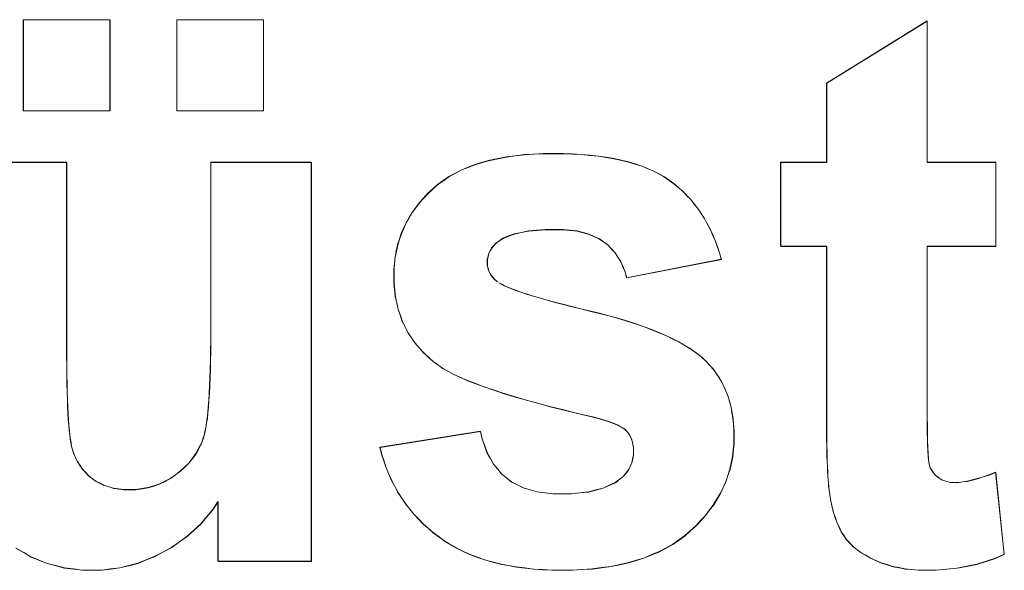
# Model space of a CAD drawing. Extents: x 229 to 926, y 37 to 878.
# Tile 75 of 163: x 318.38 to 322.86, y 824.49 to 826.99. Entities that reach past the tile are written whole.
import ezdxf
from ezdxf.lldxf.tags import DXFTag

# ---------------------------------------------------------------- set-up
doc = ezdxf.new("R2010")
doc.units = 0
doc.layers.get('0').update_dxf_attribs({"linetype": 'fein_strichliert', "lineweight": 13})
doc.layers.add('Beschriftung', color=7, linetype='Continuous', lineweight=25)
doc.layers.add('Beschriftung-A03CPAFWA9', color=7, linetype='Continuous', lineweight=25)
tags = doc.linetypes.add('fein_strichliert', pattern=[4, 1, -2, 1]).pattern_tags.tags
tags[8:9] = [DXFTag(74, 4), DXFTag(75, 0), DXFTag(340, '0'), DXFTag(46, 0.0), DXFTag(50, 0.0), DXFTag(44, 0.0), DXFTag(45, 0.0)]
tags[6:7] = [DXFTag(74, 4), DXFTag(75, 0), DXFTag(340, '0'), DXFTag(46, 0.0), DXFTag(50, 0.0), DXFTag(44, 0.0), DXFTag(45, 0.0)]
tags[4:5] = [DXFTag(74, 4), DXFTag(75, 0), DXFTag(340, '0'), DXFTag(46, 0.0), DXFTag(50, 0.0), DXFTag(44, 0.0), DXFTag(45, 0.0)]

# ---------------------------------------------------------------- blocks, each defined once
blk = doc.blocks.new('Referenz-A03CPAFUA9', base_point=(255.7277, 66.0323))
at = {"layer": 'Beschriftung', "color": 0, "lineweight": -2}
for p, q in [((318.3997, 826.5738), (318.3997, 826.9873)), ((318.3997, 826.9873), (318.7935, 826.9873)), ((318.7935, 826.9873), (318.7935, 826.5738)), ((319.0975, 826.5738), (319.0975, 826.9873)), ((319.0975, 826.9873), (319.4914, 826.9873)), ((319.4914, 826.9873), (319.4914, 826.5738)), ((322.052, 826.6995), (322.5093, 826.9816)), ((322.5093, 826.9816), (322.5093, 826.3395)), ((322.052, 826.3395), (322.052, 826.6995)), ((318.7935, 826.5738), (318.3997, 826.5738)), ((319.4914, 826.5738), (319.0975, 826.5738)), ((320.6366, 826.3694), (320.6769, 826.3744)), ((320.6769, 826.3744), (320.7203, 826.3769)), ((320.7203, 826.3769), (320.7638, 826.3794)), ((320.7638, 826.3794), (320.8102, 826.3794)), ((320.8102, 826.3794), (320.8544, 826.3794)), ((320.8544, 826.3794), (320.8958, 826.3776)), ((320.8958, 826.3776), (320.9371, 826.3756)), ((320.9371, 826.3756), (320.9757, 826.3719)), ((318.1394, 826.3395), (318.5967, 826.3395)), ((318.5967, 826.3395), (318.5967, 825.5077)), ((319.2518, 825.5758), (319.2518, 826.3395)), ((319.2518, 826.3395), (319.7092, 826.3395)), ((319.7092, 826.3395), (319.7092, 824.5273)), ((320.4218, 826.3169), (320.453, 826.3293)), ((320.453, 826.3293), (320.4873, 826.3394)), ((320.4873, 826.3394), (320.5215, 826.3494)), ((320.5215, 826.3494), (320.5588, 826.3569)), ((320.5588, 826.3569), (320.5962, 826.3644)), ((320.5962, 826.3644), (320.6366, 826.3694)), ((320.9757, 826.3719), (321.0142, 826.3681)), ((321.0142, 826.3681), (321.0499, 826.3624)), ((321.0499, 826.3624), (321.0856, 826.3567)), ((321.0856, 826.3567), (321.1185, 826.3492)), ((321.1185, 826.3492), (321.1514, 826.3415)), ((321.1514, 826.3415), (321.1814, 826.332)), ((321.1814, 826.332), (321.2114, 826.3226)), ((321.8433, 825.9584), (321.8433, 826.3395)), ((321.8433, 826.3395), (322.052, 826.3395)), ((322.5093, 826.3395), (322.8214, 826.3395)), ((322.8214, 826.3395), (322.8214, 825.9584)), ((320.334, 826.2743), (320.3623, 826.2894)), ((320.3623, 826.2894), (320.3904, 826.3044)), ((320.3904, 826.3044), (320.4218, 826.3169)), ((321.2114, 826.3226), (321.2386, 826.3112)), ((321.2386, 826.3112), (321.2658, 826.2999)), ((321.2658, 826.2999), (321.2901, 826.2866)), ((321.2901, 826.2866), (321.3145, 826.2733)), ((320.2617, 826.2192), (320.2838, 826.2393)), ((320.2838, 826.2393), (320.309, 826.2568)), ((320.309, 826.2568), (320.334, 826.2743)), ((321.3145, 826.2733), (321.3359, 826.2581)), ((321.3359, 826.2581), (321.3576, 826.2429)), ((321.3576, 826.2429), (321.3773, 826.2259)), ((320.2202, 826.178), (320.2396, 826.1992)), ((320.2396, 826.1992), (320.2617, 826.2192)), ((321.3773, 826.2259), (321.3972, 826.209)), ((321.3972, 826.209), (321.4152, 826.1902)), ((320.1843, 826.1345), (320.2009, 826.1569)), ((320.2009, 826.1569), (320.2202, 826.178)), ((321.4152, 826.1902), (321.4335, 826.1714)), ((321.4335, 826.1714), (321.4499, 826.1508)), ((321.4499, 826.1508), (321.4664, 826.1302)), ((320.1539, 826.0886), (320.1677, 826.1121)), ((320.1677, 826.1121), (320.1843, 826.1345)), ((321.4664, 826.1302), (321.4813, 826.1077)), ((321.4813, 826.1077), (321.496, 826.0853)), ((320.129, 826.0403), (320.1401, 826.065)), ((320.1401, 826.065), (320.1539, 826.0886)), ((321.496, 826.0853), (321.5092, 826.061)), ((321.5092, 826.061), (321.5223, 826.0369)), ((320.1097, 825.9897), (320.118, 826.0156)), ((320.118, 826.0156), (320.129, 826.0403)), ((320.6323, 826.0148), (320.6066, 826.0049)), ((320.6646, 826.0214), (320.6323, 826.0148)), ((320.6967, 826.028), (320.6646, 826.0214)), ((320.7354, 826.0312), (320.6967, 826.028)), ((320.7739, 826.0345), (320.7354, 826.0312)), ((320.8189, 826.0345), (320.7739, 826.0345)), ((320.8544, 826.0345), (320.8189, 826.0345)), ((320.886, 826.031), (320.8544, 826.0345)), ((320.9175, 826.0275), (320.886, 826.031)), ((320.945, 826.0204), (320.9175, 826.0275)), ((320.9724, 826.0134), (320.945, 826.0204)), ((321.5223, 826.0369), (321.5338, 826.0107)), ((320.1014, 825.9639), (320.1097, 825.9897)), ((320.5483, 825.9724), (320.5386, 825.9617)), ((320.5613, 825.9818), (320.5483, 825.9724)), ((320.5807, 825.9949), (320.5613, 825.9818)), ((320.6066, 826.0049), (320.5807, 825.9949)), ((320.9958, 826.0027), (320.9724, 826.0134)), ((321.0191, 825.9922), (320.9958, 826.0027)), ((321.0383, 825.9781), (321.0191, 825.9922)), ((321.0576, 825.9639), (321.0383, 825.9781)), ((321.5338, 826.0107), (321.5452, 825.9847)), ((321.5452, 825.9847), (321.5549, 825.9568)), ((320.0903, 825.9097), (320.0959, 825.9368)), ((320.0959, 825.9368), (320.1014, 825.9639)), ((320.516, 825.9266), (320.5127, 825.9131)), ((320.5225, 825.9388), (320.516, 825.9266)), ((320.5289, 825.9509), (320.5225, 825.9388)), ((320.5386, 825.9617), (320.5289, 825.9509)), ((321.0737, 825.9467), (321.0576, 825.9639)), ((321.0899, 825.9295), (321.0737, 825.9467)), ((321.1029, 825.9092), (321.0899, 825.9295)), ((321.5549, 825.9568), (321.5648, 825.9289)), ((321.5648, 825.9289), (321.5729, 825.8993)), ((322.052, 825.9584), (321.8433, 825.9584)), ((322.052, 825.1682), (322.052, 825.9584)), ((322.8214, 825.9584), (322.5093, 825.9584)), ((322.5093, 825.9584), (322.5093, 825.2284)), ((320.0848, 825.8533), (320.0876, 825.8815)), ((320.0876, 825.8815), (320.0903, 825.9097)), ((320.5127, 825.9131), (320.5095, 825.8996)), ((320.5095, 825.8996), (320.5095, 825.8847)), ((320.5095, 825.8847), (320.5095, 825.8719)), ((321.1159, 825.8888), (321.1029, 825.9092)), ((321.126, 825.8653), (321.1159, 825.8888)), ((321.5729, 825.8993), (321.1428, 825.8154)), ((320.0848, 825.8239), (320.0848, 825.8533)), ((320.5095, 825.8719), (320.5123, 825.8601)), ((320.5123, 825.8601), (320.5152, 825.8483)), ((320.5152, 825.8483), (320.5208, 825.8375)), ((320.5208, 825.8375), (320.5264, 825.8265)), ((321.1359, 825.842), (321.126, 825.8653)), ((321.1428, 825.8154), (321.1359, 825.842)), ((320.0848, 825.7913), (320.0848, 825.8239)), ((320.088, 825.7605), (320.0848, 825.7913)), ((320.5264, 825.8265), (320.5435, 825.8068)), ((320.5435, 825.8068), (320.5548, 825.7978)), ((320.5625, 825.7919), (320.575, 825.7853)), ((320.0911, 825.7297), (320.088, 825.7605)), ((320.575, 825.7853), (320.5874, 825.7787)), ((320.5874, 825.7787), (320.6045, 825.7716)), ((320.6045, 825.7716), (320.6216, 825.7644)), ((320.6216, 825.7644), (320.6435, 825.7566)), ((320.6435, 825.7566), (320.6653, 825.7488)), ((320.6653, 825.7488), (320.692, 825.7404)), ((320.0975, 825.7006), (320.0911, 825.7297)), ((320.692, 825.7404), (320.7186, 825.732)), ((320.7186, 825.732), (320.7499, 825.723)), ((320.7499, 825.723), (320.7812, 825.7139)), ((320.7812, 825.7139), (320.8173, 825.7043)), ((320.8173, 825.7043), (320.8533, 825.6946)), ((320.1039, 825.6716), (320.0975, 825.7006)), ((320.1135, 825.6444), (320.1039, 825.6716)), ((320.8533, 825.6946), (320.894, 825.6844)), ((320.894, 825.6844), (320.9348, 825.6742)), ((320.9348, 825.6742), (320.9802, 825.6633)), ((320.9802, 825.6633), (321.0257, 825.6525)), ((320.1231, 825.6171), (320.1135, 825.6444)), ((320.1359, 825.5916), (320.1231, 825.6171)), ((321.0257, 825.6525), (321.0678, 825.641)), ((321.0678, 825.641), (321.1098, 825.6296)), ((321.1098, 825.6296), (321.1484, 825.6175)), ((321.1484, 825.6175), (321.1871, 825.6054)), ((319.2518, 825.5272), (319.2518, 825.5758)), ((320.1487, 825.5662), (320.1359, 825.5916)), ((321.1871, 825.6054), (321.2222, 825.5927)), ((321.2222, 825.5927), (321.2575, 825.58)), ((321.2575, 825.58), (321.2893, 825.5666)), ((319.2513, 825.4832), (319.2518, 825.5272)), ((320.1647, 825.5425), (320.1487, 825.5662)), ((320.1807, 825.5188), (320.1647, 825.5425)), ((321.2893, 825.5666), (321.3209, 825.5533)), ((321.3209, 825.5533), (321.3493, 825.5394)), ((321.3493, 825.5394), (321.3776, 825.5256)), ((321.3776, 825.5256), (321.4025, 825.511)), ((318.5967, 825.5077), (318.5967, 825.4599)), ((319.2507, 825.4391), (319.2513, 825.4832)), ((320.1998, 825.4969), (320.1807, 825.5188)), ((320.2189, 825.4751), (320.1998, 825.4969)), ((321.4025, 825.511), (321.4274, 825.4964)), ((321.4274, 825.4964), (321.4488, 825.4812)), ((321.4488, 825.4812), (321.4703, 825.4661)), ((318.5967, 825.4599), (318.597, 825.4168)), ((319.2497, 825.3996), (319.2507, 825.4391)), ((320.2413, 825.4549), (320.2189, 825.4751)), ((320.2637, 825.4349), (320.2413, 825.4549)), ((320.2893, 825.4165), (320.2637, 825.4349)), ((321.4703, 825.4661), (321.4884, 825.4503)), ((321.4884, 825.4503), (321.5062, 825.4343)), ((321.5062, 825.4343), (321.5217, 825.4168)), ((318.597, 825.4168), (318.5975, 825.3738)), ((319.2486, 825.3601), (319.2497, 825.3996)), ((320.3077, 825.4033), (320.2893, 825.4165)), ((320.3325, 825.3898), (320.3077, 825.4033)), ((320.3572, 825.3762), (320.3325, 825.3898)), ((321.5217, 825.4168), (321.5374, 825.3992)), ((321.5374, 825.3992), (321.5508, 825.3801)), ((318.5975, 825.3738), (318.5983, 825.3352)), ((319.247, 825.325), (319.2486, 825.3601)), ((320.3884, 825.3623), (320.3572, 825.3762)), ((320.4194, 825.3484), (320.3884, 825.3623)), ((320.4568, 825.3342), (320.4194, 825.3484)), ((321.5508, 825.3801), (321.5641, 825.3611)), ((321.5641, 825.3611), (321.5753, 825.3404)), ((318.5983, 825.3352), (318.5991, 825.2967)), ((319.2454, 825.29), (319.247, 825.325)), ((320.4942, 825.3199), (320.4568, 825.3342)), ((320.5379, 825.3053), (320.4942, 825.3199)), ((320.5817, 825.2908), (320.5379, 825.3053)), ((321.5753, 825.3404), (321.5864, 825.3197)), ((321.5864, 825.3197), (321.5953, 825.2973)), ((318.5991, 825.2967), (318.6003, 825.2629)), ((318.6003, 825.2629), (318.6014, 825.229)), ((319.2411, 825.229), (319.2433, 825.2594)), ((319.2433, 825.2594), (319.2454, 825.29)), ((320.6317, 825.2759), (320.5817, 825.2908)), ((320.6817, 825.261), (320.6317, 825.2759)), ((320.738, 825.2456), (320.6817, 825.261)), ((321.5953, 825.2973), (321.6043, 825.2751)), ((321.6043, 825.2751), (321.6109, 825.2513)), ((318.6014, 825.229), (318.603, 825.1998)), ((319.2385, 825.2029), (319.2411, 825.229)), ((320.7944, 825.2304), (320.738, 825.2456)), ((320.8571, 825.2148), (320.7944, 825.2304)), ((320.9197, 825.1991), (320.8571, 825.2148)), ((321.6109, 825.2513), (321.6176, 825.2275)), ((321.6176, 825.2275), (321.622, 825.2021)), ((322.5093, 825.2284), (322.5093, 825.2007)), ((318.603, 825.1998), (318.6045, 825.1705)), ((318.6045, 825.1705), (318.6066, 825.1459)), ((319.2327, 825.1554), (319.2358, 825.1769)), ((319.2358, 825.1769), (319.2385, 825.2029)), ((320.9887, 825.1831), (320.9197, 825.1991)), ((321.0183, 825.1759), (320.9887, 825.1831)), ((321.0427, 825.1684), (321.0183, 825.1759)), ((321.067, 825.1607), (321.0427, 825.1684)), ((321.622, 825.2021), (321.6265, 825.1766)), ((321.6265, 825.1766), (321.6288, 825.1496)), ((322.052, 825.1364), (322.052, 825.1682)), ((322.5093, 825.2007), (322.5095, 825.1758)), ((322.5095, 825.1758), (322.5096, 825.151)), ((318.6066, 825.1459), (318.6085, 825.1213)), ((318.6085, 825.1213), (318.6108, 825.1014)), ((319.2258, 825.117), (319.2294, 825.134)), ((319.2294, 825.134), (319.2327, 825.1554)), ((321.086, 825.1529), (321.067, 825.1607)), ((321.1051, 825.1451), (321.086, 825.1529)), ((321.1188, 825.1369), (321.1051, 825.1451)), ((321.1326, 825.1287), (321.1188, 825.1369)), ((321.1494, 825.1112), (321.1326, 825.1287)), ((321.6288, 825.1496), (321.631, 825.1227)), ((321.631, 825.1227), (321.631, 825.094)), ((322.0523, 825.1073), (322.052, 825.1364)), ((322.5096, 825.151), (322.5098, 825.1291)), ((322.5098, 825.1291), (322.5102, 825.1071)), ((318.6108, 825.1014), (318.6132, 825.0813)), ((318.6132, 825.0813), (318.616, 825.0659)), ((319.2093, 825.0626), (319.2178, 825.0875)), ((319.2178, 825.0875), (319.222, 825.1)), ((319.222, 825.1), (319.2258, 825.117)), ((320.0212, 825.0456), (320.4786, 825.118)), ((320.4786, 825.118), (320.486, 825.0831)), ((320.486, 825.0831), (320.497, 825.0525)), ((321.1554, 825.1011), (321.1494, 825.1112)), ((321.1615, 825.0909), (321.1554, 825.1011)), ((321.1655, 825.0797), (321.1615, 825.0909)), ((321.1696, 825.0684), (321.1655, 825.0797)), ((321.631, 825.094), (321.631, 825.063)), ((322.0524, 825.0782), (322.0523, 825.1073)), ((322.0529, 825.0517), (322.0524, 825.0782)), ((322.5102, 825.1071), (322.5106, 825.0881)), ((322.5106, 825.0881), (322.511, 825.069)), ((318.616, 825.0659), (318.6187, 825.0505)), ((318.6187, 825.0505), (318.6218, 825.0398)), ((318.6218, 825.0398), (318.6282, 825.0183)), ((319.1849, 825.0168), (319.1971, 825.0397)), ((319.1971, 825.0397), (319.2093, 825.0626)), ((320.0292, 825.0134), (320.0212, 825.0456)), ((320.497, 825.0525), (320.5081, 825.0218)), ((321.1716, 825.056), (321.1696, 825.0684)), ((321.1737, 825.0435), (321.1716, 825.056)), ((321.1737, 825.0299), (321.1737, 825.0435)), ((321.1737, 825.0099), (321.1737, 825.0299)), ((321.6279, 825.0329), (321.6248, 825.0029)), ((321.631, 825.063), (321.6279, 825.0329)), ((322.0534, 825.0253), (322.0529, 825.0517)), ((322.511, 825.069), (322.5116, 825.0528)), ((322.5116, 825.0528), (322.5122, 825.0368)), ((322.5122, 825.0368), (322.5128, 825.0234)), ((318.6282, 825.0183), (318.637, 824.999)), ((318.637, 824.999), (318.6459, 824.9797)), ((319.1533, 824.975), (319.1691, 824.9959)), ((319.1691, 824.9959), (319.1849, 825.0168)), ((320.0393, 824.9828), (320.0292, 825.0134)), ((320.5081, 825.0218), (320.5229, 824.9954)), ((320.5229, 824.9954), (320.5377, 824.9689)), ((321.1661, 824.9739), (321.1699, 824.9919)), ((321.1699, 824.9919), (321.1737, 825.0099)), ((321.6248, 825.0029), (321.6185, 824.974)), ((322.054, 825.0015), (322.0534, 825.0253)), ((322.0548, 824.9777), (322.054, 825.0015)), ((322.5128, 825.0234), (322.5135, 825.0102)), ((322.5135, 825.0102), (322.5144, 824.9998)), ((322.5144, 824.9998), (322.5152, 824.9895)), ((322.5152, 824.9895), (322.5183, 824.97)), ((318.6459, 824.9797), (318.6573, 824.9627)), ((318.6573, 824.9627), (318.6687, 824.9457)), ((318.6687, 824.9457), (318.6827, 824.9308)), ((319.1144, 824.9373), (319.1338, 824.9561)), ((319.1338, 824.9561), (319.1533, 824.975)), ((320.0495, 824.9523), (320.0393, 824.9828)), ((320.0618, 824.9234), (320.0495, 824.9523)), ((320.5377, 824.9689), (320.5563, 824.9467)), ((320.5563, 824.9467), (320.5748, 824.9244)), ((321.1398, 824.9281), (321.1511, 824.942)), ((321.1511, 824.942), (321.1586, 824.958)), ((321.1586, 824.958), (321.1661, 824.9739)), ((321.6124, 824.9451), (321.6031, 824.9173)), ((321.6185, 824.974), (321.6124, 824.9451)), ((322.0556, 824.9566), (322.0548, 824.9777)), ((322.0566, 824.9354), (322.0556, 824.9566)), ((322.5183, 824.97), (322.5227, 824.9516)), ((322.5227, 824.9516), (322.533, 824.9365)), ((318.6827, 824.9308), (318.6968, 824.916)), ((318.6968, 824.916), (318.7135, 824.9034)), ((318.7135, 824.9034), (318.7301, 824.8908)), ((319.0435, 824.891), (319.0682, 824.9036)), ((319.0682, 824.9036), (319.0913, 824.9205)), ((319.0913, 824.9205), (319.1144, 824.9373)), ((320.0742, 824.8946), (320.0618, 824.9234)), ((320.5748, 824.9244), (320.5972, 824.9064)), ((320.5972, 824.9064), (320.6195, 824.8883)), ((321.0913, 824.8852), (321.1135, 824.9022)), ((321.1135, 824.9022), (321.1285, 824.9141)), ((321.1285, 824.9141), (321.1398, 824.9281)), ((321.6031, 824.9173), (321.5939, 824.8894)), ((322.0577, 824.917), (322.0566, 824.9354)), ((322.0589, 824.8985), (322.0577, 824.917)), ((322.0603, 824.8827), (322.0589, 824.8985)), ((322.533, 824.9365), (322.5432, 824.9214)), ((322.5432, 824.9214), (322.559, 824.9094)), ((322.559, 824.9094), (322.5749, 824.8975)), ((322.5749, 824.8975), (322.5943, 824.8915)), ((322.6912, 824.8913), (322.7143, 824.8971)), ((322.7143, 824.8971), (322.7373, 824.9028)), ((322.7373, 824.9028), (322.7639, 824.9114)), ((322.7639, 824.9114), (322.7904, 824.9201)), ((322.7904, 824.9201), (322.8205, 824.9315)), ((322.8205, 824.9315), (322.8595, 824.5591)), ((318.7301, 824.8908), (318.7489, 824.8814)), ((318.7489, 824.8814), (318.7677, 824.872)), ((318.7677, 824.872), (318.7889, 824.8657)), ((318.7889, 824.8657), (318.8099, 824.8594)), ((318.8099, 824.8594), (318.8332, 824.8563)), ((318.8332, 824.8563), (318.8566, 824.8532)), ((318.8566, 824.8532), (318.8821, 824.8532)), ((318.8821, 824.8532), (318.9113, 824.8532)), ((318.9113, 824.8532), (318.939, 824.8573)), ((318.939, 824.8573), (318.9666, 824.8616)), ((318.9666, 824.8616), (318.9928, 824.87)), ((318.9928, 824.87), (319.0189, 824.8784)), ((319.0189, 824.8784), (319.0435, 824.891)), ((320.0887, 824.8674), (320.0742, 824.8946)), ((320.1033, 824.8402), (320.0887, 824.8674)), ((320.6195, 824.8883), (320.6462, 824.8747)), ((320.6462, 824.8747), (320.6731, 824.8612)), ((320.6731, 824.8612), (320.7044, 824.8521)), ((320.7044, 824.8521), (320.7356, 824.8431)), ((320.9691, 824.8426), (321.0023, 824.8511)), ((321.0023, 824.8511), (321.0357, 824.8597)), ((321.0357, 824.8597), (321.0634, 824.8724)), ((321.0634, 824.8724), (321.0913, 824.8852)), ((321.5816, 824.8627), (321.5691, 824.836)), ((321.5939, 824.8894), (321.5816, 824.8627)), ((322.0616, 824.8669), (322.0603, 824.8827)), ((322.0632, 824.8539), (322.0616, 824.8669)), ((322.0648, 824.8407), (322.0632, 824.8539)), ((322.5943, 824.8915), (322.6136, 824.8855)), ((322.6136, 824.8855), (322.6364, 824.8855)), ((322.6364, 824.8855), (322.6523, 824.8855)), ((322.6523, 824.8855), (322.6718, 824.8885)), ((322.6718, 824.8885), (322.6912, 824.8913)), ((320.1201, 824.8146), (320.1033, 824.8402)), ((320.1369, 824.7892), (320.1201, 824.8146)), ((320.7356, 824.8431), (320.7713, 824.8386)), ((320.7713, 824.8386), (320.807, 824.8341)), ((320.807, 824.8341), (320.8472, 824.8341)), ((320.8472, 824.8341), (320.8915, 824.8341)), ((320.8915, 824.8341), (320.9303, 824.8384)), ((320.9303, 824.8384), (320.9691, 824.8426)), ((321.5537, 824.8103), (321.5382, 824.7847)), ((321.5691, 824.836), (321.5537, 824.8103)), ((322.0667, 824.8302), (322.0648, 824.8407)), ((322.0711, 824.8009), (322.0667, 824.8302)), ((319.261, 824.7622), (319.2337, 824.7299)), ((319.2845, 824.7984), (319.261, 824.7622)), ((319.2845, 824.5273), (319.2845, 824.7984)), ((320.1559, 824.7654), (320.1369, 824.7892)), ((320.1748, 824.7416), (320.1559, 824.7654)), ((321.5382, 824.7847), (321.5196, 824.7601)), ((322.0773, 824.7745), (322.0711, 824.8009)), ((322.0836, 824.7481), (322.0773, 824.7745)), ((319.2337, 824.7299), (319.2064, 824.6975)), ((320.196, 824.7194), (320.1748, 824.7416)), ((320.2173, 824.6972), (320.196, 824.7194)), ((321.501, 824.7356), (321.4794, 824.7121)), ((321.5196, 824.7601), (321.501, 824.7356)), ((322.0916, 824.7248), (322.0836, 824.7481)), ((322.0996, 824.7014), (322.0916, 824.7248)), ((319.2064, 824.6975), (319.1754, 824.669)), ((320.2407, 824.6768), (320.2173, 824.6972)), ((320.2642, 824.6563), (320.2407, 824.6768)), ((321.4578, 824.6886), (321.433, 824.6663)), ((321.4794, 824.7121), (321.4578, 824.6886)), ((322.1095, 824.6811), (322.0996, 824.7014)), ((322.1192, 824.6607), (322.1095, 824.6811)), ((319.1445, 824.6405), (319.1098, 824.6159)), ((319.1754, 824.669), (319.1445, 824.6405)), ((320.2899, 824.6376), (320.2642, 824.6563)), ((320.3155, 824.6188), (320.2899, 824.6376)), ((321.4082, 824.6439), (321.3805, 824.6243)), ((321.433, 824.6663), (321.4082, 824.6439)), ((322.1308, 824.6434), (322.1192, 824.6607)), ((322.1424, 824.6261), (322.1308, 824.6434)), ((318.4009, 824.5674), (318.3664, 824.5874)), ((319.0751, 824.5912), (319.0368, 824.5704)), ((319.1098, 824.6159), (319.0751, 824.5912)), ((320.3435, 824.6023), (320.3155, 824.6188)), ((320.3714, 824.5859), (320.3435, 824.6023)), ((320.4017, 824.5718), (320.3714, 824.5859)), ((321.3222, 824.588), (321.2915, 824.5712)), ((321.3528, 824.6048), (321.3222, 824.588)), ((321.3805, 824.6243), (321.3528, 824.6048)), ((322.1572, 824.6105), (322.1424, 824.6261)), ((322.1722, 824.5948), (322.1572, 824.6105)), ((322.1903, 824.5807), (322.1722, 824.5948)), ((318.4354, 824.5474), (318.4009, 824.5674)), ((318.4722, 824.5324), (318.4354, 824.5474)), ((318.9984, 824.5496), (318.959, 824.534)), ((319.0368, 824.5704), (318.9984, 824.5496)), ((320.4319, 824.5577), (320.4017, 824.5718)), ((320.4645, 824.5459), (320.4319, 824.5577)), ((320.497, 824.5342), (320.4645, 824.5459)), ((321.2242, 824.5432), (321.1876, 824.532)), ((321.2579, 824.5572), (321.2242, 824.5432)), ((321.2915, 824.5712), (321.2579, 824.5572)), ((322.2085, 824.5666), (322.1903, 824.5807)), ((322.23, 824.5541), (322.2085, 824.5666)), ((322.2515, 824.5417), (322.23, 824.5541)), ((322.2763, 824.5307), (322.2515, 824.5417)), ((322.8197, 824.5412), (322.7773, 824.5277)), ((322.8595, 824.5591), (322.8197, 824.5412)), ((318.5088, 824.5174), (318.4722, 824.5324)), ((318.5478, 824.5073), (318.5088, 824.5174)), ((318.5868, 824.4973), (318.5478, 824.5073)), ((318.628, 824.4923), (318.5868, 824.4973)), ((318.797, 824.4925), (318.7554, 824.4872)), ((318.8385, 824.4977), (318.797, 824.4925)), ((318.879, 824.508), (318.8385, 824.4977)), ((318.9195, 824.5184), (318.879, 824.508)), ((318.959, 824.534), (318.9195, 824.5184)), ((319.7092, 824.5273), (319.2845, 824.5273)), ((320.5318, 824.5248), (320.497, 824.5342)), ((320.5667, 824.5155), (320.5318, 824.5248)), ((320.6038, 824.5084), (320.5667, 824.5155)), ((320.6409, 824.5014), (320.6038, 824.5084)), ((320.6804, 824.4967), (320.6409, 824.5014)), ((320.7198, 824.492), (320.6804, 824.4967)), ((320.9867, 824.4928), (320.9412, 824.4901)), ((321.0292, 824.4985), (320.9867, 824.4928)), ((321.0718, 824.504), (321.0292, 824.4985)), ((321.1114, 824.5125), (321.0718, 824.504)), ((321.1509, 824.5209), (321.1114, 824.5125)), ((321.1876, 824.532), (321.1509, 824.5209)), ((322.301, 824.5199), (322.2763, 824.5307)), ((322.3274, 824.5118), (322.301, 824.5199)), ((322.3537, 824.5036), (322.3274, 824.5118)), ((322.3814, 824.4981), (322.3537, 824.5036)), ((322.4093, 824.4928), (322.3814, 824.4981)), ((322.4386, 824.49), (322.4093, 824.4928)), ((322.6447, 824.4962), (322.597, 824.4918)), ((322.6898, 824.5052), (322.6447, 824.4962)), ((322.7348, 824.5141), (322.6898, 824.5052)), ((322.7773, 824.5277), (322.7348, 824.5141)), ((318.6692, 824.4872), (318.628, 824.4923)), ((318.7128, 824.4872), (318.6692, 824.4872)), ((318.7554, 824.4872), (318.7128, 824.4872)), ((320.7615, 824.4897), (320.7198, 824.492)), ((320.8032, 824.4872), (320.7615, 824.4897)), ((320.8472, 824.4872), (320.8032, 824.4872)), ((320.8957, 824.4872), (320.8472, 824.4872)), ((320.9412, 824.4901), (320.8957, 824.4872)), ((322.468, 824.4872), (322.4386, 824.49)), ((322.4989, 824.4872), (322.468, 824.4872)), ((322.5492, 824.4872), (322.4989, 824.4872)), ((322.597, 824.4918), (322.5492, 824.4872))]:
    blk.add_line(p, q, dxfattribs=at)
blk = doc.blocks.new('Referenz-A03CPAG8A9', base_point=(281.5986, 66.0323))
at = {"layer": 'Beschriftung-A03CPAFWA9', "color": 0, "lineweight": -2}
for p, q in [((318.4004, 826.5727), (318.4004, 826.9862)), ((318.4004, 826.9862), (318.7942, 826.9862)), ((318.7942, 826.9862), (318.7942, 826.5727)), ((319.0983, 826.5727), (319.0983, 826.9862)), ((319.0983, 826.9862), (319.4921, 826.9862)), ((319.4921, 826.9862), (319.4921, 826.5727)), ((322.0527, 826.6984), (322.51, 826.9805)), ((322.51, 826.9805), (322.51, 826.3384)), ((322.0527, 826.3384), (322.0527, 826.6984)), ((318.7942, 826.5727), (318.4004, 826.5727)), ((319.4921, 826.5727), (319.0983, 826.5727)), ((320.6373, 826.3683), (320.6776, 826.3734)), ((320.6776, 826.3734), (320.7211, 826.3759)), ((320.7211, 826.3759), (320.7645, 826.3784)), ((320.7645, 826.3784), (320.811, 826.3784)), ((320.811, 826.3784), (320.8552, 826.3784)), ((320.8552, 826.3784), (320.8965, 826.3765)), ((320.8965, 826.3765), (320.9379, 826.3745)), ((320.9379, 826.3745), (320.9764, 826.3708)), ((318.1401, 826.3384), (318.5974, 826.3384)), ((318.5974, 826.3384), (318.5974, 825.5066)), ((319.2526, 825.5747), (319.2526, 826.3384)), ((319.2526, 826.3384), (319.7099, 826.3384)), ((319.7099, 826.3384), (319.7099, 824.5262)), ((320.4225, 826.3158), (320.4537, 826.3282)), ((320.4537, 826.3282), (320.488, 826.3383)), ((320.488, 826.3383), (320.5223, 826.3483)), ((320.5223, 826.3483), (320.5596, 826.3558)), ((320.5596, 826.3558), (320.5969, 826.3633)), ((320.5969, 826.3633), (320.6373, 826.3683)), ((320.9764, 826.3708), (321.0149, 826.367)), ((321.0149, 826.367), (321.0506, 826.3613)), ((321.0506, 826.3613), (321.0864, 826.3556)), ((321.0864, 826.3556), (321.1192, 826.3481)), ((321.1192, 826.3481), (321.1521, 826.3404)), ((321.1521, 826.3404), (321.1821, 826.3309)), ((321.1821, 826.3309), (321.2121, 826.3215)), ((321.844, 825.9573), (321.844, 826.3384)), ((321.844, 826.3384), (322.0527, 826.3384)), ((322.51, 826.3384), (322.8221, 826.3384)), ((322.8221, 826.3384), (322.8221, 825.9573)), ((320.3348, 826.2732), (320.363, 826.2883)), ((320.363, 826.2883), (320.3912, 826.3033)), ((320.3912, 826.3033), (320.4225, 826.3158)), ((321.2121, 826.3215), (321.2393, 826.3101)), ((321.2393, 826.3101), (321.2665, 826.2988)), ((321.2665, 826.2988), (321.2908, 826.2855)), ((321.2908, 826.2855), (321.3152, 826.2722)), ((320.2845, 826.2382), (320.3097, 826.2557)), ((320.3097, 826.2557), (320.3348, 826.2732)), ((321.3152, 826.2722), (321.3367, 826.257)), ((321.3367, 826.257), (321.3583, 826.2418)), ((321.3583, 826.2418), (321.378, 826.2249)), ((320.2209, 826.1769), (320.2403, 826.1981)), ((320.2403, 826.1981), (320.2624, 826.2181)), ((320.2624, 826.2181), (320.2845, 826.2382)), ((321.378, 826.2249), (321.3979, 826.2079)), ((321.3979, 826.2079), (321.4159, 826.1891)), ((320.185, 826.1334), (320.2016, 826.1558)), ((320.2016, 826.1558), (320.2209, 826.1769)), ((321.4159, 826.1891), (321.4342, 826.1703)), ((321.4342, 826.1703), (321.4506, 826.1497)), ((321.4506, 826.1497), (321.4671, 826.1292)), ((320.1546, 826.0875), (320.1684, 826.111)), ((320.1684, 826.111), (320.185, 826.1334)), ((321.4671, 826.1292), (321.482, 826.1066)), ((321.482, 826.1066), (321.4967, 826.0842)), ((320.1297, 826.0392), (320.1408, 826.0639)), ((320.1408, 826.0639), (320.1546, 826.0875)), ((321.4967, 826.0842), (321.5099, 826.0599)), ((321.5099, 826.0599), (321.523, 826.0358)), ((320.1187, 826.0145), (320.1297, 826.0392)), ((320.6653, 826.0203), (320.633, 826.0137)), ((320.6974, 826.0269), (320.6653, 826.0203)), ((320.7361, 826.0302), (320.6974, 826.0269)), ((320.7746, 826.0334), (320.7361, 826.0302)), ((320.8196, 826.0334), (320.7746, 826.0334)), ((320.8552, 826.0334), (320.8196, 826.0334)), ((320.8867, 826.0299), (320.8552, 826.0334)), ((320.9183, 826.0264), (320.8867, 826.0299)), ((320.9457, 826.0193), (320.9183, 826.0264)), ((320.9731, 826.0123), (320.9457, 826.0193)), ((321.523, 826.0358), (321.5345, 826.0096)), ((320.1021, 825.9628), (320.1105, 825.9886)), ((320.1105, 825.9886), (320.1187, 826.0145)), ((320.549, 825.9713), (320.5394, 825.9606)), ((320.562, 825.9807), (320.549, 825.9713)), ((320.5814, 825.9938), (320.562, 825.9807)), ((320.6073, 826.0038), (320.5814, 825.9938)), ((320.633, 826.0137), (320.6073, 826.0038)), ((320.9965, 826.0016), (320.9731, 826.0123)), ((321.0198, 825.9911), (320.9965, 826.0016)), ((321.039, 825.977), (321.0198, 825.9911)), ((321.0583, 825.9628), (321.039, 825.977)), ((321.5345, 826.0096), (321.5459, 825.9836)), ((321.5459, 825.9836), (321.5556, 825.9558)), ((320.0911, 825.9086), (320.0966, 825.9357)), ((320.0966, 825.9357), (320.1021, 825.9628)), ((320.5167, 825.9255), (320.5134, 825.912)), ((320.5232, 825.9377), (320.5167, 825.9255)), ((320.5297, 825.9498), (320.5232, 825.9377)), ((320.5394, 825.9606), (320.5297, 825.9498)), ((321.0744, 825.9456), (321.0583, 825.9628)), ((321.0906, 825.9284), (321.0744, 825.9456)), ((321.1036, 825.9081), (321.0906, 825.9284)), ((321.5556, 825.9558), (321.5655, 825.9279)), ((321.5655, 825.9279), (321.5736, 825.8982)), ((322.0527, 825.9573), (321.844, 825.9573)), ((322.0527, 825.1671), (322.0527, 825.9573)), ((322.8221, 825.9573), (322.51, 825.9573)), ((322.51, 825.9573), (322.51, 825.2273)), ((320.0856, 825.8522), (320.0883, 825.8804)), ((320.0883, 825.8804), (320.0911, 825.9086)), ((320.5134, 825.912), (320.5102, 825.8986)), ((320.5102, 825.8986), (320.5102, 825.8836)), ((320.5102, 825.8836), (320.5102, 825.8709)), ((321.1166, 825.8877), (321.1036, 825.9081)), ((321.1267, 825.8643), (321.1166, 825.8877)), ((321.5736, 825.8982), (321.1435, 825.8143)), ((320.0856, 825.8228), (320.0856, 825.8522)), ((320.5102, 825.8709), (320.513, 825.859)), ((320.513, 825.859), (320.5159, 825.8472)), ((320.5159, 825.8472), (320.5215, 825.8364)), ((320.5215, 825.8364), (320.5271, 825.8254)), ((321.1366, 825.8409), (321.1267, 825.8643)), ((321.1435, 825.8143), (321.1366, 825.8409)), ((320.0856, 825.7902), (320.0856, 825.8228)), ((320.5271, 825.8254), (320.5442, 825.8057)), ((320.5442, 825.8057), (320.5555, 825.7968)), ((320.5632, 825.7908), (320.5757, 825.7842)), ((320.0887, 825.7594), (320.0856, 825.7902)), ((320.0918, 825.7286), (320.0887, 825.7594)), ((320.5757, 825.7842), (320.5881, 825.7777)), ((320.5881, 825.7777), (320.6052, 825.7705)), ((320.6052, 825.7705), (320.6224, 825.7633)), ((320.6224, 825.7633), (320.6442, 825.7555)), ((320.6442, 825.7555), (320.6661, 825.7477)), ((320.6661, 825.7477), (320.6927, 825.7393)), ((320.0983, 825.6995), (320.0918, 825.7286)), ((320.6927, 825.7393), (320.7193, 825.7309)), ((320.7193, 825.7309), (320.7507, 825.7219)), ((320.7507, 825.7219), (320.7819, 825.7128)), ((320.7819, 825.7128), (320.818, 825.7032)), ((320.818, 825.7032), (320.854, 825.6935)), ((320.1047, 825.6705), (320.0983, 825.6995)), ((320.1142, 825.6433), (320.1047, 825.6705)), ((320.854, 825.6935), (320.8947, 825.6834)), ((320.8947, 825.6834), (320.9355, 825.6732)), ((320.9355, 825.6732), (320.9809, 825.6622)), ((320.9809, 825.6622), (321.0264, 825.6514)), ((320.1238, 825.616), (320.1142, 825.6433)), ((320.1366, 825.5905), (320.1238, 825.616)), ((321.0264, 825.6514), (321.0685, 825.6399)), ((321.0685, 825.6399), (321.1105, 825.6285)), ((321.1105, 825.6285), (321.1492, 825.6164)), ((321.1492, 825.6164), (321.1878, 825.6043)), ((319.2526, 825.5261), (319.2526, 825.5747)), ((320.1494, 825.5651), (320.1366, 825.5905)), ((321.1878, 825.6043), (321.2229, 825.5916)), ((321.2229, 825.5916), (321.2582, 825.5789)), ((321.2582, 825.5789), (321.29, 825.5656)), ((319.252, 825.4821), (319.2526, 825.5261)), ((320.1654, 825.5414), (320.1494, 825.5651)), ((320.1814, 825.5178), (320.1654, 825.5414)), ((321.29, 825.5656), (321.3216, 825.5522)), ((321.3216, 825.5522), (321.35, 825.5383)), ((321.35, 825.5383), (321.3783, 825.5245)), ((321.3783, 825.5245), (321.4032, 825.5099)), ((318.5974, 825.5066), (318.5974, 825.4588)), ((319.2515, 825.4381), (319.252, 825.4821)), ((320.2005, 825.4959), (320.1814, 825.5178)), ((320.2197, 825.474), (320.2005, 825.4959)), ((321.4032, 825.5099), (321.4281, 825.4953)), ((321.4281, 825.4953), (321.4495, 825.4801)), ((321.4495, 825.4801), (321.4711, 825.465)), ((318.5974, 825.4588), (318.5978, 825.4157)), ((319.2504, 825.3985), (319.2515, 825.4381)), ((320.2421, 825.4539), (320.2197, 825.474)), ((320.2645, 825.4338), (320.2421, 825.4539)), ((320.29, 825.4155), (320.2645, 825.4338)), ((321.4711, 825.465), (321.4891, 825.4492)), ((321.4891, 825.4492), (321.5069, 825.4332)), ((321.5069, 825.4332), (321.5224, 825.4157)), ((318.5978, 825.4157), (318.5982, 825.3727)), ((319.2493, 825.359), (319.2504, 825.3985)), ((320.3084, 825.4022), (320.29, 825.4155)), ((320.3332, 825.3887), (320.3084, 825.4022)), ((320.358, 825.3751), (320.3332, 825.3887)), ((321.5224, 825.4157), (321.5381, 825.3981)), ((321.5381, 825.3981), (321.5515, 825.379)), ((318.5982, 825.3727), (318.5991, 825.3341)), ((319.2477, 825.3239), (319.2493, 825.359)), ((320.3891, 825.3612), (320.358, 825.3751)), ((320.4202, 825.3474), (320.3891, 825.3612)), ((320.4575, 825.3331), (320.4202, 825.3474)), ((321.5515, 825.379), (321.5648, 825.36)), ((321.5648, 825.36), (321.576, 825.3393)), ((318.5991, 825.3341), (318.5998, 825.2957)), ((319.2461, 825.2889), (319.2477, 825.3239)), ((320.4949, 825.3189), (320.4575, 825.3331)), ((320.5386, 825.3043), (320.4949, 825.3189)), ((320.5824, 825.2897), (320.5386, 825.3043)), ((321.576, 825.3393), (321.5871, 825.3186)), ((321.5871, 825.3186), (321.596, 825.2963)), ((318.5998, 825.2957), (318.601, 825.2618)), ((318.601, 825.2618), (318.6022, 825.228)), ((319.2419, 825.2279), (319.244, 825.2584)), ((319.244, 825.2584), (319.2461, 825.2889)), ((320.6324, 825.2748), (320.5824, 825.2897)), ((320.6824, 825.2599), (320.6324, 825.2748)), ((320.7388, 825.2446), (320.6824, 825.2599)), ((321.596, 825.2963), (321.605, 825.274)), ((321.605, 825.274), (321.6116, 825.2502)), ((318.6022, 825.228), (318.6038, 825.1987)), ((319.2392, 825.2018), (319.2419, 825.2279)), ((320.7952, 825.2293), (320.7388, 825.2446)), ((320.8578, 825.2137), (320.7952, 825.2293)), ((320.9205, 825.1981), (320.8578, 825.2137)), ((321.6116, 825.2502), (321.6183, 825.2264)), ((321.6183, 825.2264), (321.6227, 825.201)), ((322.51, 825.2273), (322.51, 825.1996)), ((318.6038, 825.1987), (318.6052, 825.1694)), ((318.6052, 825.1694), (318.6073, 825.1448)), ((319.2334, 825.1544), (319.2366, 825.1758)), ((319.2366, 825.1758), (319.2392, 825.2018)), ((320.9894, 825.1821), (320.9205, 825.1981)), ((321.019, 825.1749), (320.9894, 825.1821)), ((321.0434, 825.1673), (321.019, 825.1749)), ((321.0677, 825.1597), (321.0434, 825.1673)), ((321.6227, 825.201), (321.6272, 825.1755)), ((321.6272, 825.1755), (321.6295, 825.1486)), ((322.0527, 825.1353), (322.0527, 825.1671)), ((322.51, 825.1996), (322.5102, 825.1747)), ((322.5102, 825.1747), (322.5103, 825.1499)), ((318.6073, 825.1448), (318.6092, 825.1202)), ((318.6092, 825.1202), (318.6116, 825.1003)), ((319.2266, 825.1159), (319.2302, 825.1329)), ((319.2302, 825.1329), (319.2334, 825.1544)), ((321.0867, 825.1519), (321.0677, 825.1597)), ((321.1058, 825.144), (321.0867, 825.1519)), ((321.1196, 825.1358), (321.1058, 825.144)), ((321.1333, 825.1276), (321.1196, 825.1358)), ((321.1501, 825.1101), (321.1333, 825.1276)), ((321.6295, 825.1486), (321.6317, 825.1216)), ((321.6317, 825.1216), (321.6317, 825.093)), ((322.053, 825.1062), (322.0527, 825.1353)), ((322.5103, 825.1499), (322.5105, 825.128)), ((322.5105, 825.128), (322.5108, 825.106)), ((318.6116, 825.1003), (318.6139, 825.0802)), ((318.6139, 825.0802), (318.6167, 825.0648)), ((319.21, 825.0615), (319.2186, 825.0864)), ((319.2186, 825.0864), (319.2228, 825.0989)), ((319.2228, 825.0989), (319.2266, 825.1159)), ((320.022, 825.0445), (320.4793, 825.1169)), ((320.4793, 825.1169), (320.4867, 825.082)), ((320.4867, 825.082), (320.4977, 825.0514)), ((321.1561, 825.1), (321.1501, 825.1101)), ((321.1622, 825.0898), (321.1561, 825.1)), ((321.1662, 825.0786), (321.1622, 825.0898)), ((321.1703, 825.0673), (321.1662, 825.0786)), ((321.6317, 825.093), (321.6317, 825.0619)), ((322.0531, 825.0771), (322.053, 825.1062)), ((322.0536, 825.0506), (322.0531, 825.0771)), ((322.5108, 825.106), (322.5113, 825.087)), ((322.5113, 825.087), (322.5117, 825.0679)), ((318.6167, 825.0648), (318.6194, 825.0494)), ((318.6194, 825.0494), (318.6226, 825.0387)), ((318.6226, 825.0387), (318.6289, 825.0172)), ((319.1857, 825.0157), (319.1978, 825.0386)), ((319.1978, 825.0386), (319.21, 825.0615)), ((320.0299, 825.0123), (320.022, 825.0445)), ((320.4977, 825.0514), (320.5088, 825.0208)), ((321.1723, 825.0549), (321.1703, 825.0673)), ((321.1744, 825.0424), (321.1723, 825.0549)), ((321.1744, 825.0289), (321.1744, 825.0424)), ((321.6286, 825.0319), (321.6255, 825.0018)), ((321.6317, 825.0619), (321.6286, 825.0319)), ((322.0541, 825.0242), (322.0536, 825.0506)), ((322.5117, 825.0679), (322.5123, 825.0518)), ((322.5123, 825.0518), (322.5129, 825.0357)), ((322.5129, 825.0357), (322.5135, 825.0223)), ((318.6289, 825.0172), (318.6377, 824.9979)), ((318.6377, 824.9979), (318.6467, 824.9786)), ((319.154, 824.9739), (319.1699, 824.9948)), ((319.1699, 824.9948), (319.1857, 825.0157)), ((320.04, 824.9818), (320.0299, 825.0123)), ((320.5088, 825.0208), (320.5236, 824.9943)), ((320.5236, 824.9943), (320.5384, 824.9678)), ((321.1669, 824.9728), (321.1706, 824.9908)), ((321.1706, 824.9908), (321.1744, 825.0088)), ((321.1744, 825.0088), (321.1744, 825.0289)), ((321.6255, 825.0018), (321.6192, 824.973)), ((322.0547, 825.0004), (322.0541, 825.0242)), ((322.0555, 824.9766), (322.0547, 825.0004)), ((322.5135, 825.0223), (322.5142, 825.0092)), ((322.5142, 825.0092), (322.5151, 824.9987)), ((322.5151, 824.9987), (322.5159, 824.9885)), ((322.5159, 824.9885), (322.519, 824.9689)), ((318.6467, 824.9786), (318.658, 824.9616)), ((318.658, 824.9616), (318.6695, 824.9446)), ((318.6695, 824.9446), (318.6835, 824.9298)), ((319.1152, 824.9362), (319.1346, 824.955)), ((319.1346, 824.955), (319.154, 824.9739)), ((320.0502, 824.9512), (320.04, 824.9818)), ((320.0625, 824.9224), (320.0502, 824.9512)), ((320.5384, 824.9678), (320.557, 824.9456)), ((320.557, 824.9456), (320.5755, 824.9233)), ((321.1406, 824.927), (321.1518, 824.9409)), ((321.1518, 824.9409), (321.1593, 824.9569)), ((321.1593, 824.9569), (321.1669, 824.9728)), ((321.6131, 824.944), (321.6038, 824.9162)), ((321.6192, 824.973), (321.6131, 824.944)), ((322.0563, 824.9555), (322.0555, 824.9766)), ((322.0573, 824.9343), (322.0563, 824.9555)), ((322.519, 824.9689), (322.5234, 824.9505)), ((322.5234, 824.9505), (322.5337, 824.9354)), ((318.6835, 824.9298), (318.6975, 824.9149)), ((318.6975, 824.9149), (318.7142, 824.9023)), ((318.7142, 824.9023), (318.7308, 824.8898)), ((319.0442, 824.89), (319.0689, 824.9025)), ((319.0689, 824.9025), (319.092, 824.9194)), ((319.092, 824.9194), (319.1152, 824.9362)), ((320.0749, 824.8935), (320.0625, 824.9224)), ((320.5755, 824.9233), (320.5979, 824.9053)), ((320.5979, 824.9053), (320.6202, 824.8872)), ((321.092, 824.8841), (321.1142, 824.9011)), ((321.1142, 824.9011), (321.1293, 824.913)), ((321.1293, 824.913), (321.1406, 824.927)), ((321.6038, 824.9162), (321.5946, 824.8884)), ((322.0584, 824.916), (322.0573, 824.9343)), ((322.0596, 824.8975), (322.0584, 824.916)), ((322.061, 824.8817), (322.0596, 824.8975)), ((322.5337, 824.9354), (322.5439, 824.9203)), ((322.5439, 824.9203), (322.5597, 824.9083)), ((322.5597, 824.9083), (322.5755, 824.8964)), ((322.5755, 824.8964), (322.595, 824.8904)), ((322.6919, 824.8902), (322.7149, 824.896)), ((322.7149, 824.896), (322.738, 824.9017)), ((322.738, 824.9017), (322.7646, 824.9103)), ((322.7646, 824.9103), (322.7911, 824.919)), ((322.7911, 824.919), (322.8212, 824.9304)), ((322.8212, 824.9304), (322.8602, 824.558)), ((318.7308, 824.8898), (318.7497, 824.8804)), ((318.7497, 824.8804), (318.7685, 824.8709)), ((318.7685, 824.8709), (318.7896, 824.8646)), ((318.7896, 824.8646), (318.8107, 824.8583)), ((318.8107, 824.8583), (318.834, 824.8552)), ((318.834, 824.8552), (318.8573, 824.8521)), ((318.8573, 824.8521), (318.8828, 824.8521)), ((318.8828, 824.8521), (318.912, 824.8521)), ((318.912, 824.8521), (318.9397, 824.8563)), ((318.9397, 824.8563), (318.9673, 824.8605)), ((318.9673, 824.8605), (318.9936, 824.8689)), ((318.9936, 824.8689), (319.0196, 824.8773)), ((319.0196, 824.8773), (319.0442, 824.89)), ((320.0895, 824.8663), (320.0749, 824.8935)), ((320.1041, 824.8391), (320.0895, 824.8663)), ((320.6202, 824.8872), (320.647, 824.8737)), ((320.647, 824.8737), (320.6738, 824.8601)), ((320.6738, 824.8601), (320.7051, 824.851)), ((320.7051, 824.851), (320.7363, 824.842)), ((321.003, 824.85), (321.0364, 824.8586)), ((321.0364, 824.8586), (321.0641, 824.8713)), ((321.0641, 824.8713), (321.092, 824.8841)), ((321.5823, 824.8616), (321.5698, 824.8349)), ((321.5946, 824.8884), (321.5823, 824.8616)), ((322.0623, 824.8658), (322.061, 824.8817)), ((322.0639, 824.8528), (322.0623, 824.8658)), ((322.0655, 824.8397), (322.0639, 824.8528)), ((322.595, 824.8904), (322.6143, 824.8845)), ((322.6143, 824.8845), (322.6371, 824.8845)), ((322.6371, 824.8845), (322.653, 824.8845)), ((322.653, 824.8845), (322.6725, 824.8874)), ((322.6725, 824.8874), (322.6919, 824.8902)), ((320.1208, 824.8135), (320.1041, 824.8391)), ((320.1376, 824.7881), (320.1208, 824.8135)), ((320.7363, 824.842), (320.772, 824.8375)), ((320.772, 824.8375), (320.8077, 824.833)), ((320.8077, 824.833), (320.8479, 824.833)), ((320.8479, 824.833), (320.8922, 824.833)), ((320.8922, 824.833), (320.931, 824.8373)), ((320.931, 824.8373), (320.9698, 824.8416)), ((320.9698, 824.8416), (321.003, 824.85)), ((321.5544, 824.8093), (321.5389, 824.7836)), ((321.5698, 824.8349), (321.5544, 824.8093)), ((322.0674, 824.8292), (322.0655, 824.8397)), ((322.0718, 824.7998), (322.0674, 824.8292)), ((319.2617, 824.7612), (319.2344, 824.7288)), ((319.2852, 824.7974), (319.2617, 824.7612)), ((319.2852, 824.5262), (319.2852, 824.7974)), ((320.1566, 824.7643), (320.1376, 824.7881)), ((320.1755, 824.7405), (320.1566, 824.7643)), ((321.5389, 824.7836), (321.5203, 824.759)), ((322.078, 824.7734), (322.0718, 824.7998)), ((322.0843, 824.747), (322.078, 824.7734)), ((319.2344, 824.7288), (319.2071, 824.6964)), ((320.1968, 824.7183), (320.1755, 824.7405)), ((320.218, 824.6962), (320.1968, 824.7183)), ((321.5018, 824.7345), (321.4801, 824.7111)), ((321.5203, 824.759), (321.5018, 824.7345)), ((322.0923, 824.7237), (322.0843, 824.747)), ((322.1003, 824.7003), (322.0923, 824.7237)), ((319.2071, 824.6964), (319.1761, 824.6679)), ((320.2414, 824.6757), (320.218, 824.6962)), ((320.2649, 824.6553), (320.2414, 824.6757)), ((321.4585, 824.6875), (321.4337, 824.6652)), ((321.4801, 824.7111), (321.4585, 824.6875)), ((322.1102, 824.68), (322.1003, 824.7003)), ((322.1199, 824.6596), (322.1102, 824.68)), ((319.1453, 824.6394), (319.1105, 824.6148)), ((319.1761, 824.6679), (319.1453, 824.6394)), ((320.2906, 824.6365), (320.2649, 824.6553)), ((320.3162, 824.6177), (320.2906, 824.6365)), ((321.4089, 824.6428), (321.3812, 824.6232)), ((321.4337, 824.6652), (321.4089, 824.6428)), ((322.1315, 824.6423), (322.1199, 824.6596)), ((322.1431, 824.6251), (322.1315, 824.6423)), ((318.4016, 824.5663), (318.3671, 824.5864)), ((319.0759, 824.5901), (319.0375, 824.5693)), ((319.1105, 824.6148), (319.0759, 824.5901)), ((320.3442, 824.6013), (320.3162, 824.6177)), ((320.3721, 824.5848), (320.3442, 824.6013)), ((320.4024, 824.5707), (320.3721, 824.5848)), ((321.3229, 824.5869), (321.2922, 824.5701)), ((321.3535, 824.6037), (321.3229, 824.5869)), ((321.3812, 824.6232), (321.3535, 824.6037)), ((322.1579, 824.6094), (322.1431, 824.6251)), ((322.1729, 824.5938), (322.1579, 824.6094)), ((322.191, 824.5796), (322.1729, 824.5938)), ((318.4361, 824.5463), (318.4016, 824.5663)), ((318.4729, 824.5313), (318.4361, 824.5463)), ((318.9991, 824.5485), (318.9597, 824.533)), ((319.0375, 824.5693), (318.9991, 824.5485)), ((320.4326, 824.5566), (320.4024, 824.5707)), ((320.4652, 824.5449), (320.4326, 824.5566)), ((320.4977, 824.5331), (320.4652, 824.5449)), ((321.2249, 824.5421), (321.1883, 824.5309)), ((321.2586, 824.5562), (321.2249, 824.5421)), ((321.2922, 824.5701), (321.2586, 824.5562)), ((322.2092, 824.5656), (322.191, 824.5796)), ((322.2307, 824.553), (322.2092, 824.5656)), ((322.2522, 824.5406), (322.2307, 824.553)), ((322.277, 824.5297), (322.2522, 824.5406)), ((322.8204, 824.5401), (322.778, 824.5266)), ((322.8602, 824.558), (322.8204, 824.5401)), ((318.5096, 824.5163), (318.4729, 824.5313)), ((318.5486, 824.5062), (318.5096, 824.5163)), ((318.5876, 824.4962), (318.5486, 824.5062)), ((318.6288, 824.4912), (318.5876, 824.4962)), ((318.8393, 824.4966), (318.7977, 824.4914)), ((318.8798, 824.507), (318.8393, 824.4966)), ((318.9203, 824.5173), (318.8798, 824.507)), ((318.9597, 824.533), (318.9203, 824.5173)), ((319.7099, 824.5262), (319.2852, 824.5262)), ((320.5325, 824.5237), (320.4977, 824.5331)), ((320.5674, 824.5144), (320.5325, 824.5237)), ((320.6045, 824.5073), (320.5674, 824.5144)), ((320.6416, 824.5003), (320.6045, 824.5073)), ((320.6811, 824.4956), (320.6416, 824.5003)), ((320.7205, 824.4909), (320.6811, 824.4956)), ((321.03, 824.4974), (320.9874, 824.4918)), ((321.0725, 824.5029), (321.03, 824.4974)), ((321.1121, 824.5114), (321.0725, 824.5029)), ((321.1517, 824.5198), (321.1121, 824.5114)), ((321.1883, 824.5309), (321.1517, 824.5198)), ((322.3017, 824.5189), (322.277, 824.5297)), ((322.328, 824.5107), (322.3017, 824.5189)), ((322.3544, 824.5025), (322.328, 824.5107)), ((322.3821, 824.4971), (322.3544, 824.5025)), ((322.41, 824.4917), (322.3821, 824.4971)), ((322.6454, 824.4951), (322.5977, 824.4907)), ((322.6905, 824.5041), (322.6454, 824.4951)), ((322.7355, 824.5131), (322.6905, 824.5041)), ((322.778, 824.5266), (322.7355, 824.5131)), ((318.67, 824.4861), (318.6288, 824.4912)), ((318.7135, 824.4861), (318.67, 824.4861)), ((318.7562, 824.4861), (318.7135, 824.4861)), ((318.7977, 824.4914), (318.7562, 824.4861)), ((320.7622, 824.4886), (320.7205, 824.4909)), ((320.8039, 824.4861), (320.7622, 824.4886)), ((320.8479, 824.4861), (320.8039, 824.4861)), ((320.8964, 824.4861), (320.8479, 824.4861)), ((320.9419, 824.489), (320.8964, 824.4861)), ((320.9874, 824.4918), (320.9419, 824.489)), ((322.4393, 824.489), (322.41, 824.4917)), ((322.4687, 824.4861), (322.4393, 824.489)), ((322.4996, 824.4861), (322.4687, 824.4861)), ((322.5499, 824.4861), (322.4996, 824.4861)), ((322.5977, 824.4907), (322.5499, 824.4861))]:
    blk.add_line(p, q, dxfattribs=at)

msp = doc.modelspace()

# ---------------------------------------------------------------- block references
at = {"color": 251, "lineweight": 13, "ltscale": 0.13, "true_color": 0x606060}
for name, p in [('Referenz-A03CPAFUA9', (255.7277, 66.0323)), ('Referenz-A03CPAG8A9', (281.5986, 66.0323))]:
    msp.add_blockref(name, p, dxfattribs=at)

doc.saveas('drawing.dxf')
